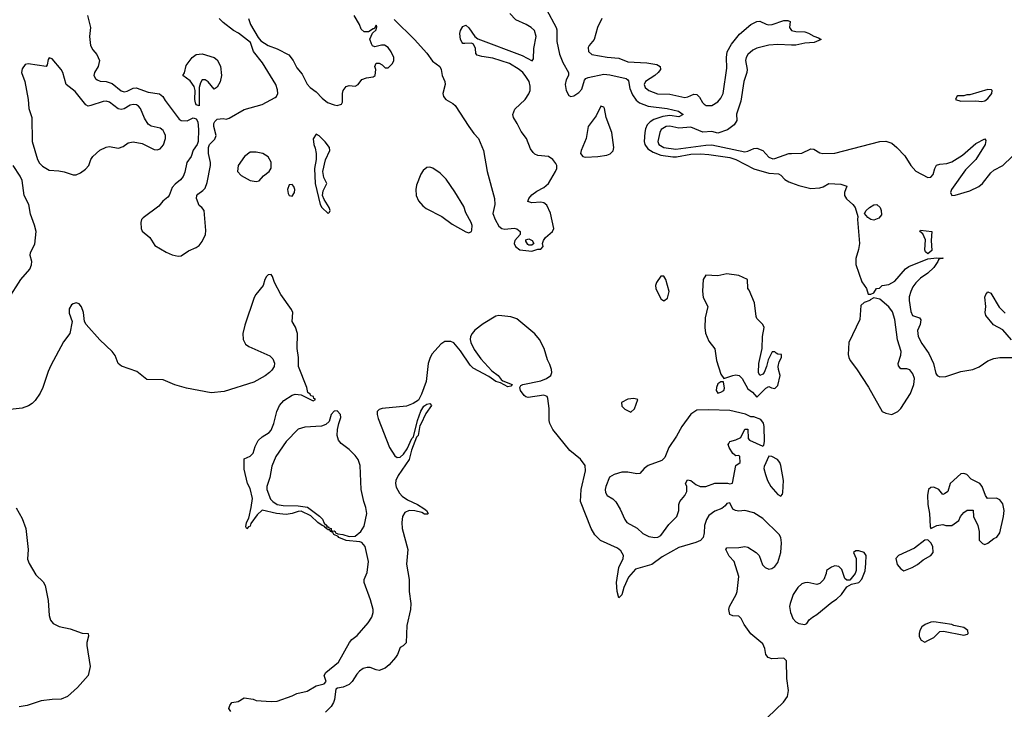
# Model space of a CAD drawing. Header units: inches. Extents: x 2473073 to 2657680, y 705365 to 849016.
# Tile 101 of 151: x 2544854 to 2551419, y 790185 to 794782. Entities that reach past the tile are written whole.
import ezdxf

# ---------------------------------------------------------------- set-up
doc = ezdxf.new("R2010")
doc.units = ezdxf.units.IN
doc.header["$MEASUREMENT"] = 0
doc.layers.add('C5749', color=7, linetype='Continuous')
doc.layers.add('C5759', color=7, linetype='Continuous')

msp = doc.modelspace()

# ---------------------------------------------------------------- linework, layer by layer
at = {"layer": 'C5749', "color": 5}
for points, elevation in [([(2545306.7, 794810), (2545325.3, 794730), (2545319.5, 794670), (2545325.3, 794610), (2545340.8, 794580.8), (2545367.7, 794550), (2545387.3, 794510), (2545376.4, 794470), (2545353.4, 794430), (2545348.9, 794410), (2545358.7, 794390), (2545370, 794380.3), (2545390, 794372.7), (2545430, 794368.9), (2545470, 794356.5), (2545530, 794308.4), (2545550, 794301.3), (2545570, 794305.3), (2545610, 794325.7), (2545630, 794327.4), (2545710, 794299.5), (2545786.9, 794286.9), (2545808.9, 794268.9), (2545823.4, 794243.4), (2545918.5, 794118.5), (2545930.3, 794110.3), (2545970, 794107.6), (2546010, 794127), (2546030, 794122), (2546041.7, 794101.7), (2546046.5, 794050), (2546043.1, 793970), (2546037, 793950), (2546010, 793913.2), (2545996.5, 793870), (2545968.7, 793830), (2545954.7, 793765.3), (2545943.6, 793736.4), (2545926.6, 793713.4), (2545890, 793686), (2545870, 793663.6), (2545850.2, 793610), (2545841.3, 793598.7), (2545808.4, 793571.6), (2545781.2, 793538.8), (2545677.7, 793462.3), (2545667, 793450), (2545661.1, 793430), (2545663.1, 793390), (2545671.8, 793371.8), (2545721.6, 793330), (2545756.2, 793276.2), (2545830, 793232.4), (2545870, 793214.9), (2545910, 793204.9), (2545930, 793207.2), (2545979.1, 793240.9), (2546030, 793263), (2546050, 793277.3), (2546070, 793302.8), (2546092, 793350), (2546096, 793376), (2546084, 793510), (2546068.7, 793530), (2546050, 793544), (2546032, 793590), (2546035.1, 793610), (2546041.7, 793618.3), (2546076.3, 793643.7), (2546090, 793659.3), (2546103.2, 793696.8), (2546127.4, 793810), (2546127.4, 793830), (2546113.6, 793890), (2546113.5, 793930), (2546120.5, 793950), (2546155.3, 793984.7), (2546163.7, 794010), (2546149.7, 794070.3), (2546149.7, 794090.3), (2546155.8, 794104.2), (2546170, 794119.1), (2546210, 794122.4), (2546230, 794119.5), (2546250, 794126), (2546350, 794182.5), (2546470, 794216.2), (2546557.5, 794262.5), (2546566.6, 794270), (2546574.5, 794290), (2546574, 794314), (2546562, 794350), (2546473.5, 794493.5), (2546413.6, 794570), (2546392.7, 794630), (2546312.4, 794692.4), (2546279.5, 794710), (2546210, 794762.7), (2546184.5, 794790)], 20), ([(2546378.8, 794790), (2546393.4, 794750), (2546443.8, 794663.8), (2546462, 794642), (2546510, 794610.6), (2546570, 794587.3), (2546648.3, 794548.3), (2546677.3, 794510), (2546702, 794462), (2546738.5, 794418.5), (2546771.6, 794351.6), (2546790, 794330.5), (2546830, 794300.4), (2546870, 794259.3), (2546907.3, 794230), (2546950, 794213.4), (2546970.9, 794209.1), (2547000.1, 794219.9), (2547006.9, 794233.1), (2547006, 794290), (2547010.6, 794309.4), (2547030, 794337.7), (2547050, 794344.2), (2547090, 794339.6), (2547110.6, 794349.4), (2547136.4, 794383.6), (2547165.8, 794394.2), (2547210, 794400.7), (2547224, 794410), (2547228.9, 794448.9), (2547222, 794470), (2547230, 794492), (2547250, 794492), (2547270, 794482), (2547290, 794462), (2547310, 794462), (2547339.3, 794490), (2547349.2, 794510), (2547349.2, 794530), (2547330, 794568.7), (2547310, 794596), (2547287.5, 794612.5), (2547267.3, 794612.7), (2547222, 794602), (2547207.3, 794607.3), (2547200.4, 794620.4), (2547188.7, 794651.3), (2547207.3, 794692.7), (2547230, 794714), (2547234.6, 794734.6), (2547230, 794746), (2547218, 794722), (2547210, 794722), (2547179.6, 794700.4), (2547150, 794702), (2547130, 794718), (2547119, 794750), (2547084, 794810)], 20), ([(2547350, 794782.7), (2547485.8, 794650), (2547570, 794559.8), (2547605.9, 794505.9), (2547655.2, 794470), (2547664.3, 794450), (2547671, 794410), (2547688.4, 794370), (2547690.2, 794350), (2547676.5, 794290), (2547680.7, 794270), (2547696, 794250), (2547743, 794223), (2547756.9, 794210), (2547849, 794069), (2547882.6, 794022.6), (2547914, 793990), (2547947.2, 793910), (2547970.2, 793770), (2548019.5, 793590), (2548022, 793550), (2548008.9, 793490), (2548024, 793450), (2548050, 793406.7), (2548070, 793390.4), (2548090, 793386), (2548152.1, 793392.1), (2548168.1, 793388.1), (2548191, 793370), (2548192, 793350), (2548156.3, 793310), (2548150.6, 793290), (2548160.5, 793270), (2548190, 793248.7), (2548270, 793238), (2548310, 793252), (2548330, 793251.3), (2548344, 793270), (2548340.9, 793290), (2548347, 793310), (2548361.1, 793330), (2548406.2, 793370), (2548416.2, 793390), (2548393.3, 793493.3), (2548370, 793546.6), (2548350, 793561.7), (2548330, 793565.7), (2548270, 793562), (2548242, 793570), (2548249, 793590), (2548270, 793614.8), (2548301.6, 793638.4), (2548350, 793663.1), (2548379.7, 793690), (2548427.3, 793770), (2548435.1, 793790), (2548435.6, 793810), (2548430, 793824), (2548409.3, 793850), (2548381.2, 793870), (2548310, 793876.9), (2548290, 793885.6), (2548277.3, 793897.3), (2548261.1, 793921.1), (2548233.3, 793990), (2548197.4, 794037.4), (2548172.1, 794090), (2548146.9, 794130), (2548142.7, 794150), (2548154.9, 794185.1), (2548224, 794250), (2548250, 794288.2), (2548258.3, 794310), (2548258.8, 794338.8), (2548251.3, 794370), (2548225.1, 794410), (2548209.4, 794430), (2548183.7, 794450), (2548119.3, 794490), (2548010, 794525.6), (2547935.6, 794535.6), (2547905.6, 794545.6), (2547896, 794556), (2547892.9, 794590), (2547879.5, 794619.5), (2547866.6, 794626.6), (2547822.6, 794622.6), (2547810, 794624), (2547804.4, 794630), (2547794.5, 794650), (2547791, 794670), (2547789, 794690), (2547793.7, 794710), (2547810, 794737.6), (2547830, 794746), (2547850, 794727.7), (2547889.2, 794669.2), (2547910, 794654.6), (2548203.7, 794543.7), (2548272, 794508), (2548279.6, 794520.4), (2548281.5, 794590), (2548298.2, 794670), (2548287.8, 794710), (2548265.1, 794730), (2548231.5, 794750), (2548161.5, 794781.5), (2548122.3, 794822.3)], 20), ([(2548366.8, 794850), (2548431.5, 794730), (2548435.3, 794715.3), (2548436.4, 794636.4), (2548453, 794553), (2548475.8, 794495.8), (2548514.4, 794430), (2548513.2, 794410), (2548499, 794381), (2548491.8, 794350), (2548497.9, 794310), (2548515.8, 794275.8), (2548530, 794269.1), (2548550, 794273.6), (2548583.3, 794296.7), (2548601.5, 794318.5), (2548620.9, 794379.1), (2548629.9, 794390.1), (2548644.3, 794395.7), (2548750, 794418.2), (2548790, 794414.6), (2548897.3, 794390), (2548910, 794381.6), (2548913.5, 794373.5), (2548923.4, 794323.4), (2548940.4, 794280.4), (2548965.4, 794245.4), (2548987.3, 794227.3), (2549045.3, 794205.3), (2549171, 794190), (2549248, 794172), (2549279.1, 794150), (2549250, 794134.3), (2549190, 794142.8), (2549143.4, 794136.6), (2549082.9, 794117.1), (2549058.1, 794101.9), (2549038.7, 794081.3), (2549026.1, 794053.9), (2549022.1, 794030), (2549019.1, 793970), (2549022.8, 793950), (2549042.1, 793922.1), (2549078.1, 793898.1), (2549130, 793879.5), (2549210, 793867.4), (2549233.2, 793866.8), (2549330, 793885.1), (2549392.8, 793887.2), (2549450, 793884.2), (2549590, 793862.7), (2549629.2, 793850), (2549750, 793788.4), (2549850, 793758.4), (2549913.6, 793753.6), (2549930, 793744.7), (2549957, 793717), (2549982.1, 793702.1), (2550000, 793695.6)], 20), ([(2548736.3, 794790), (2548708, 794730), (2548685.5, 794650), (2548650.6, 794610), (2548644.2, 794595.8), (2548646.7, 794570), (2548670, 794548.9), (2548771.9, 794531.9), (2548850, 794526.6), (2548910, 794500.7), (2549034.8, 794494.8), (2549103, 794483), (2549124.2, 794470), (2549126.5, 794450), (2549112.3, 794430), (2549088.3, 794410), (2549026.2, 794370), (2549017.5, 794350), (2549025.6, 794330), (2549050, 794310.2), (2549107.8, 794287.8), (2549190, 794286.4), (2549290, 794263.9), (2549310, 794267.1), (2549350, 794285.5), (2549370, 794284.3), (2549386.5, 794266.5), (2549406, 794230), (2549418.4, 794218.4), (2549430.6, 794210), (2549470, 794209.7), (2549510, 794234.3), (2549530, 794258.3), (2549545.2, 794290), (2549570, 794458.8), (2549566.9, 794530), (2549572.6, 794567.4), (2549600.8, 794619.2), (2549654.8, 794685.2), (2549730, 794749.1), (2549770, 794768.9), (2549790, 794772.4), (2549831.1, 794751.1), (2549850, 794747), (2549872.3, 794750), (2549950, 794775.6), (2549976.2, 794776.2), (2549990.5, 794770), (2549987.4, 794730), (2550000, 794710.5)], 40), ([(2550000, 794613.1), (2549910, 794616.4), (2549850, 794613.2), (2549770, 794591.3), (2549742.1, 794577.9), (2549710.1, 794550), (2549698.4, 794530), (2549694.3, 794510), (2549705.2, 794450), (2549702.7, 794430), (2549682.3, 794370), (2549662.1, 794237.9), (2549633.2, 794153.2), (2549636, 794110), (2549619, 794081), (2549572.9, 794047.1), (2549510, 794026.3), (2549470, 794037.5), (2549410, 794032.2), (2549330, 794064.7), (2549250, 794059.5), (2549190, 794071.7), (2549164.2, 794070), (2549131.8, 794050), (2549121.9, 794030), (2549108.7, 793970), (2549115.5, 793950), (2549150, 793929.8), (2549230, 793919.1), (2549430, 793946.2), (2549470, 793947.1), (2549690, 793901.3), (2549710, 793904.7), (2549750, 793924), (2549770, 793924.9), (2549810, 793910.2), (2549850, 793865.6), (2549875.4, 793855.4), (2549890, 793855.8), (2549982.7, 793890), (2550000, 793890.6)], 40), ([(2544778.5, 792921.5), (2544862.5, 793050), (2544921.4, 793118.6), (2544933.2, 793146.8), (2544934.6, 793170), (2544924.6, 793210), (2544926.2, 793230), (2544954.3, 793285.7), (2544962.9, 793370), (2544953, 793413), (2544925.9, 793485.9), (2544914, 793550), (2544883.5, 793610), (2544870.5, 793710.5), (2544858.2, 793738.2), (2544809.8, 793810)], 20), ([(2546261.2, 790170), (2546249.3, 790190), (2546255.3, 790210), (2546268.9, 790231.1), (2546310, 790236), (2546350, 790262), (2546410, 790252), (2546430, 790244), (2546530, 790236.5), (2546570, 790238.7), (2546670, 790274.6), (2546701.2, 790290), (2546770, 790305.3), (2546830, 790341.6), (2546884.7, 790355.3), (2546898, 790370), (2546884.5, 790410), (2546894.5, 790430), (2546981, 790499), (2547052.4, 790630), (2547069.7, 790650), (2547104, 790676), (2547178.7, 790761.3), (2547201.6, 790798.4), (2547211.9, 790830), (2547210.9, 790850), (2547193.9, 790913.9), (2547151.5, 791030), (2547151.6, 791050), (2547170, 791098), (2547180.8, 791170), (2547156.9, 791270), (2547136.6, 791296.6), (2547121.7, 791301.7), (2547030, 791309.5), (2546982, 791330), (2546978, 791338), (2546949.5, 791349.5), (2546943.1, 791363.1), (2546928, 791370), (2546922, 791382), (2546910, 791382), (2546898, 791390), (2546898, 791398), (2546890, 791398), (2546885.2, 791405.2), (2546870, 791409.3), (2546841.2, 791430), (2546794.5, 791474.5), (2546730, 791505.2), (2546710, 791504), (2546672, 791490), (2546630, 791483.7), (2546566, 791490), (2546470, 791513.2), (2546438.3, 791481.7), (2546395.9, 791424.1), (2546390, 791406), (2546378.8, 791401.2), (2546369, 791389), (2546361.2, 791401.2), (2546367, 791430), (2546380.9, 791459.1), (2546397.6, 791530), (2546406, 791590), (2546390, 791658), (2546374, 791690), (2546350, 791786), (2546350, 791854), (2546390, 791872), (2546410, 791892), (2546423.3, 791936.7), (2546444, 791976), (2546470, 792000.5), (2546517.2, 792030), (2546530, 792046), (2546549.2, 792090), (2546569.4, 792170), (2546586, 792210), (2546616.5, 792243.5), (2546670, 792278), (2546690, 792284.7), (2546730, 792282), (2546810, 792242), (2546826, 792250), (2546816.4, 792256.4), (2546814, 792270), (2546795.3, 792275.3), (2546790, 792286), (2546776.4, 792296.4), (2546768.7, 792330), (2546713.3, 792470), (2546714, 792530), (2546704.5, 792590), (2546706.5, 792690), (2546692.7, 792732.7), (2546672, 792770), (2546676.2, 792830), (2546667.2, 792850), (2546595.9, 792950), (2546552.9, 793030), (2546540.5, 793070), (2546530, 793083.6), (2546510, 793080.5), (2546500.3, 793070), (2546489.1, 793050), (2546478.5, 793010), (2546428.9, 792951.1), (2546417.4, 792930), (2546355.2, 792744.8), (2546342.3, 792690), (2546343.2, 792650), (2546359.4, 792619.4), (2546382.7, 792602.7), (2546521, 792541), (2546541.8, 792521.8), (2546553.4, 792493.4), (2546550.2, 792469.8), (2546535.3, 792444.7), (2546520.2, 792430), (2546491.8, 792408.2), (2546414.8, 792365.2), (2546217, 792303), (2546130, 792294.9), (2545965.3, 792325.3), (2545888.4, 792348.4), (2545810, 792380.2), (2545702.6, 792382.6), (2545636, 792436), (2545533.2, 792473.2), (2545511.2, 792490), (2545490, 792542.9), (2545470, 792569.7), (2545387.9, 792647.9), (2545297.4, 792750), (2545286.3, 792770), (2545279.8, 792830), (2545267.1, 792867.1), (2545250, 792887), (2545230, 792893.6), (2545210, 792888.9), (2545198.9, 792881.1), (2545184.8, 792855.2), (2545184.8, 792824.8), (2545204.9, 792770), (2545187.7, 792690), (2545145.5, 792634.5), (2545062.8, 792477.2), (2545043.6, 792436.4), (2545007.8, 792330), (2544990, 792292.6), (2544957.3, 792242.7), (2544937.4, 792222.6), (2544912.8, 792207.2), (2544870, 792192.3), (2544790, 792184.6)], 20), ([(2549839.5, 790130), (2549946.4, 790233.6), (2549974.6, 790270), (2549980.4, 790310), (2549970.4, 790390), (2549967.3, 790507.3), (2549950, 790525.1), (2549870, 790521.6), (2549844, 790530), (2549829.2, 790550), (2549822, 790590), (2549810, 790621.2), (2549728.3, 790688.3), (2549684.5, 790750), (2549665.2, 790790), (2549650, 790805.2), (2549609.2, 790809.2), (2549590, 790818), (2549582.7, 790850), (2549586, 790870), (2549631.8, 790950), (2549638.4, 790970), (2549649.5, 791070), (2549619, 791170), (2549584.8, 791204.8), (2549562, 791250), (2549570, 791262), (2549650, 791262.8), (2549690, 791271), (2549710, 791266), (2549764.7, 791230), (2549784.7, 791210), (2549808.1, 791148.1), (2549824.7, 791130), (2549850, 791118.8), (2549870, 791122.8), (2549890, 791136), (2549910, 791164.7), (2549929.3, 791229.3), (2549934.2, 791294.2), (2549929.3, 791330), (2549919.3, 791350), (2549810, 791456.2), (2549750, 791495.1), (2549690, 791509.3), (2549650, 791506), (2549628, 791510), (2549610, 791519), (2549590, 791562), (2549570, 791557.2), (2549558.9, 791541.1), (2549536.7, 791523.3), (2549490, 791506), (2549450, 791478), (2549432.7, 791450), (2549420.5, 791410), (2549418, 791362), (2549410.8, 791330), (2549394.8, 791310), (2549363.6, 791296.4), (2549250, 791263.9), (2549138.7, 791201.3), (2549070, 791149.8), (2548961.2, 791118.8), (2548913.2, 791066.8), (2548882, 790998), (2548870, 790948), (2548850, 790929.2), (2548837, 790970), (2548834, 791030), (2548850, 791130.8), (2548878.2, 791190), (2548880.8, 791210), (2548862.3, 791242.3), (2548839.3, 791259.3), (2548727.8, 791310), (2548690, 791348.9), (2548664.5, 791390), (2548594.4, 791570), (2548597.8, 791650), (2548625.8, 791774.2), (2548623.6, 791810), (2548592.9, 791852.9), (2548523, 791910), (2548409, 792050), (2548390, 792089.6), (2548385.6, 792110), (2548383.6, 792190), (2548376.1, 792256.1), (2548370.7, 792270.7), (2548350, 792278), (2548244.6, 792264.6), (2548228.4, 792268.4), (2548216.9, 792276.9), (2548193, 792310), (2548188.7, 792330), (2548196.6, 792343.4), (2548208.7, 792350), (2548330, 792373.8), (2548367.3, 792390), (2548395.6, 792410), (2548402.4, 792430), (2548401.2, 792450), (2548390, 792484.5), (2548373.8, 792513.8), (2548350.8, 792590), (2548319.8, 792650), (2548290, 792687.3), (2548170, 792788.8), (2548130, 792801.1), (2548050, 792809.8), (2548030, 792805.6), (2547945.2, 792754.8), (2547888.5, 792711.5), (2547870.2, 792690), (2547860.2, 792670), (2547857.5, 792650), (2547861.2, 792630), (2547884.5, 792584.5), (2547930, 792520.3), (2548002.4, 792442.4), (2548044.9, 792410), (2548063.8, 792383.8), (2548074.9, 792374.9), (2548138, 792350), (2548130, 792338), (2548110, 792334), (2548061.2, 792361.2), (2548030, 792369.7), (2547983.3, 792403.3), (2547878.4, 792458.4), (2547858.1, 792478.1), (2547793.6, 792573.6), (2547750, 792627), (2547730, 792637.8), (2547690, 792636.1), (2547661.5, 792618.5), (2547604.4, 792555.6), (2547590.6, 792530), (2547578.7, 792490), (2547563.7, 792370), (2547533.9, 792286.1), (2547514, 792246), (2547476.9, 792223.1), (2547433.7, 792206.3), (2547270.8, 792189.2), (2547250, 792183.5), (2547238, 792170), (2547236.8, 792150), (2547244.5, 792124.5), (2547320.6, 791930), (2547355.1, 791875.1), (2547370, 791863.2), (2547390, 791865.2), (2547413.7, 791886.3), (2547438.7, 791921.3), (2547470, 791990.7), (2547478.9, 792001.1), (2547506, 792110), (2547530, 792173.4), (2547550, 792204.9), (2547570, 792219.3), (2547590, 792222.8), (2547599.1, 792210), (2547562.2, 792157.8), (2547530, 792086), (2547522.3, 792077.7), (2547510.3, 792010), (2547501.1, 791998.9), (2547467, 791913), (2547451.9, 791850), (2547376.8, 791743.2), (2547361.8, 791710), (2547360.2, 791690), (2547365.3, 791665.3), (2547386.7, 791626.7), (2547405.5, 791605.5), (2547440.6, 791580.6), (2547507.3, 791550), (2547550, 791524), (2547566.8, 791510), (2547578, 791490), (2547574.8, 791485.2), (2547553.4, 791486.6), (2547536.2, 791496.2), (2547490, 791508.2), (2547450, 791511.3), (2547422.4, 791497.6), (2547407.7, 791470), (2547403.2, 791430), (2547404.9, 791390), (2547442.2, 791250), (2547433, 791153), (2547450.2, 791050.2), (2547451.2, 790970), (2547462, 790890), (2547459.3, 790850), (2547436.5, 790743.5), (2547430, 790628.7), (2547410, 790608.7), (2547390, 790598), (2547373.4, 790550), (2547360.5, 790530), (2547318, 790482), (2547290, 790458.4), (2547250, 790444.4), (2547230, 790447.3), (2547190, 790463.9), (2547170, 790464.5), (2547143.5, 790456.5), (2547120, 790440), (2547101.3, 790418.7), (2547070.2, 790369.8), (2547050.2, 790349.8), (2547010, 790333.6), (2546973.4, 790326.6), (2546961.4, 790318.6), (2546952.7, 790250), (2546946, 790230), (2546930, 790204.5), (2546893.5, 790166.5)], 20), ([(2544830, 791528.1), (2544870, 791458), (2544896, 791390), (2544911.6, 791250), (2544906.7, 791186.7), (2544917.6, 791157.6), (2544961.9, 791081.9), (2545010, 791035.5), (2545024.7, 791010), (2545043.5, 790910), (2545051.5, 790810), (2545058.8, 790778.8), (2545076.9, 790756.9), (2545116.3, 790736.3), (2545190, 790720.5), (2545270, 790692.7), (2545310.5, 790690), (2545312.8, 790672.8), (2545302.2, 790630), (2545301.8, 790610), (2545325, 790470), (2545310.1, 790410), (2545238.5, 790330), (2545173.8, 790270), (2545130, 790251.6), (2545070, 790250.7), (2544997.6, 790242.4), (2544903.8, 790210), (2544850, 790200.9)], 20), ([(2550000, 790916.2), (2549990.6, 790890.6), (2549988.2, 790870), (2549993, 790830), (2550000, 790813.9)], 20)]:
    msp.add_lwpolyline(points, dxfattribs=dict(at, elevation=elevation))
at = {"layer": 'C5749', "color": 5, "elevation": 20}
for points in [[(2546150, 794319), (2546110, 794367), (2546090, 794382), (2546070, 794381.2), (2546059.2, 794360.8), (2546051.7, 794330), (2546050, 794208.7), (2546030, 794215.3), (2546027.1, 794227.1), (2546022.6, 794250), (2546025.1, 794310), (2546017.7, 794337.7), (2545990, 794374.5), (2545942, 794410), (2545952.1, 794427.9), (2545964.2, 794475.8), (2546003.6, 794530), (2546030, 794550.3), (2546070, 794555.3), (2546150, 794530.4), (2546170, 794515.5), (2546192.2, 794472.2), (2546200.8, 794410), (2546190, 794367), (2546170, 794333.2)], [(2545050, 794528), (2545043.5, 794516.5), (2545038, 794482), (2545030, 794469.2), (2544910, 794487.3), (2544890, 794483.7), (2544870, 794454), (2544867, 794430), (2544889, 794369), (2544910.4, 794250), (2544914.9, 794190), (2544934.4, 794130), (2544936.5, 793970), (2544973.2, 793850), (2544986.6, 793826.6), (2545005.7, 793805.7), (2545050, 793778.3), (2545115.3, 793775.3), (2545150, 793768.9), (2545210, 793747.6), (2545230, 793748.9), (2545259.4, 793760.6), (2545293.8, 793786.2), (2545314.3, 793810), (2545329, 793851), (2545342.4, 793870), (2545388.1, 793911.9), (2545430, 793931.5), (2545450, 793936.1), (2545513.4, 793926.6), (2545543.1, 793936.9), (2545578, 793962), (2545610, 793967.2), (2545670, 793956.5), (2545750, 793916.4), (2545770, 793913.7), (2545790, 793920.3), (2545812.5, 793947.5), (2545826, 793990), (2545825.6, 794010), (2545818.4, 794030), (2545810, 794042.7), (2545790, 794058), (2545730, 794072.3), (2545710, 794086), (2545685.6, 794125.6), (2545659.5, 794190), (2545646.3, 794206.3), (2545633.4, 794213.4), (2545610, 794215.8), (2545590, 794211.2), (2545551.4, 794188.6), (2545530, 794184), (2545510, 794188.3), (2545452.9, 794232.9), (2545430, 794238.2), (2545410, 794235.8), (2545329.4, 794209.4), (2545310, 794206.6), (2545295.1, 794215.1), (2545223, 794303), (2545162.9, 794350), (2545141.6, 794430), (2545131.6, 794450), (2545070, 794521.2)], [(2548730, 794204.5), (2548698.5, 794141.5), (2548645, 794070), (2548631.1, 793990), (2548597.7, 793910), (2548594.4, 793890), (2548608.8, 793870), (2548626.3, 793866.3), (2548710, 793869.4), (2548770, 793879.8), (2548791.5, 793888.5), (2548811.5, 793908.5), (2548815.8, 793930), (2548802.3, 794030), (2548765.6, 794130), (2548753.5, 794190), (2548750, 794199.3)], [(2546830, 794018), (2546811.1, 793988.9), (2546814.8, 793950), (2546824.9, 793924.9), (2546830.8, 793890), (2546830.6, 793850), (2546820.3, 793790), (2546823.6, 793690), (2546858.7, 793550), (2546869.3, 793529.3), (2546910, 793490.8), (2546920.2, 793499.8), (2546923.7, 793510), (2546917.4, 793530), (2546883.3, 793583.3), (2546872.8, 793610), (2546878, 793642), (2546902, 793690), (2546881.3, 793730), (2546875.8, 793770), (2546892.4, 793847.6), (2546922.7, 793910), (2546919.3, 793930), (2546890, 793968), (2546850, 794008)], [(2546430, 793899.5), (2546390, 793899.5), (2546353.4, 793870), (2546310.5, 793810), (2546307.4, 793770), (2546330, 793744.2), (2546390, 793710.4), (2546430, 793703.1), (2546450, 793708.7), (2546479.1, 793740.9), (2546517, 793770), (2546530, 793792), (2546531.3, 793831.3), (2546510, 793868.7), (2546475.3, 793890)], [(2547590, 793799.7), (2547570, 793796.9), (2547544.2, 793775.8), (2547527.9, 793752.1), (2547500.3, 793679.7), (2547495.9, 793650), (2547498.3, 793610), (2547514, 793574), (2547541.7, 793541.7), (2547564, 793524), (2547667.9, 793470), (2547738.4, 793418.4), (2547830, 793367), (2547850, 793361.1), (2547866.3, 793370), (2547870, 793378.8), (2547870.5, 793410), (2547865.6, 793430), (2547830, 793494.3), (2547816.6, 793536.6), (2547755.2, 793635.2), (2547698.4, 793718.4), (2547658.2, 793758.2), (2547610, 793791.3)], [(2546670, 793683.7), (2546650, 793681.2), (2546640.3, 793650), (2546643.9, 793623.9), (2546650, 793611), (2546670, 793605.5), (2546687, 793630), (2546689.5, 793650), (2546682, 793670)], [(2548250, 793278), (2548243.1, 793283.1), (2548230, 793306), (2548230, 793314), (2548250, 793322), (2548271.3, 793310), (2548282, 793290), (2548270, 793278)], [(2549150, 793072.8), (2549130, 793072.6), (2549099.7, 793030), (2549094.7, 793010), (2549096.5, 792990), (2549130, 792922), (2549150, 792907.3), (2549173.5, 792926.5), (2549184.4, 792970), (2549163.5, 793050)], [(2549570, 793089), (2549510, 793075.3), (2549430, 793078), (2549411.3, 793050), (2549406.6, 792973.4), (2549410.6, 792930), (2549442, 792870), (2549425.9, 792794.1), (2549423.5, 792730), (2549427, 792693), (2549450, 792638), (2549489, 792589), (2549499.6, 792510), (2549530, 792418), (2549550, 792391.3), (2549610, 792410.7), (2549630, 792414), (2549650.6, 792410.6), (2549671.3, 792390), (2549710, 792322), (2549739.9, 792299.9), (2549770, 792266.8), (2549830, 792326.8), (2549850, 792336), (2549867.5, 792327.5), (2549890, 792324), (2549910, 792344), (2549925.7, 792410), (2549912.8, 792450), (2549911.1, 792470), (2549918.3, 792501.7), (2549933.3, 792530), (2549934, 792550), (2549910, 792552.3), (2549898, 792558), (2549890, 792568.7), (2549872, 792568), (2549844.5, 792515.5), (2549834, 792470), (2549818.8, 792430), (2549810, 792419), (2549789.2, 792409.2), (2549781.2, 792430), (2549782.7, 792490), (2549804.5, 792590), (2549808, 792670), (2549818, 792730), (2549809.6, 792750), (2549769.4, 792790), (2549763.9, 792803.9), (2549754.6, 792894.6), (2549719, 792979), (2549708.7, 792990), (2549706, 793050), (2549650, 793077.2)], [(2549530, 792368.7), (2549510, 792354), (2549501, 792330), (2549498, 792310), (2549510, 792292), (2549530, 792298.8), (2549548.7, 792310), (2549554.8, 792325.2), (2549548, 792368)], [(2548950, 792257), (2548910, 792251.6), (2548867.3, 792230), (2548870, 792206), (2548890, 792186.8), (2548930, 792166.8), (2548952.9, 792187.1), (2548975.3, 792250)], [(2549450, 792181.6), (2549370, 792178), (2549328.2, 792151.8), (2549268.9, 792071.1), (2549233.9, 792006.1), (2549182.7, 791930), (2549155.6, 791864.4), (2549135.8, 791844.2), (2549045.5, 791810), (2549018.4, 791790), (2548990, 791756), (2548970, 791754), (2548910, 791765.1), (2548870, 791765.7), (2548818.8, 791750), (2548787.7, 791732.3), (2548761.7, 791670), (2548757.6, 791650), (2548761.3, 791630), (2548770.8, 791610), (2548810, 791588), (2548829, 791569), (2548859.1, 791519.1), (2548888.8, 791450), (2548902.4, 791430), (2548972.3, 791392.3), (2549010, 791357.1), (2549050, 791336.4), (2549090, 791330.5), (2549110, 791333.4), (2549130, 791342.8), (2549183.3, 791416.7), (2549236, 791470), (2549249.2, 791510), (2549248.7, 791550), (2549255.3, 791570), (2549290, 791611.3), (2549303.2, 791636.8), (2549302.7, 791670), (2549293.2, 791690), (2549306.3, 791713.7), (2549330, 791710.6), (2549362.8, 791682.8), (2549390.5, 791670.5), (2549430, 791670.5), (2549490, 791692.7), (2549573.4, 791693.4), (2549590, 791687.3), (2549608, 791692), (2549629.2, 791810), (2549658, 791830), (2549655.3, 791870), (2549650, 791878), (2549630, 791874), (2549609.6, 791889.6), (2549584, 791930), (2549579, 791950), (2549582, 791958), (2549589.4, 791970.6), (2549630, 791981), (2549662, 791998), (2549690, 792052), (2549710, 792052), (2549710.7, 791990.7), (2549719.6, 791979.6), (2549810, 791938.8), (2549815.1, 791944.9), (2549819.8, 791970), (2549817.7, 792070), (2549813.3, 792093.3), (2549796.3, 792116.3), (2549750, 792135.1), (2549730, 792135.3), (2549693.5, 792153.5), (2549590, 792177.2)], [(2546970, 792174), (2546950, 792173.1), (2546930.3, 792150), (2546916.7, 792103.3), (2546896.1, 792083.9), (2546867.3, 792072.7), (2546754.9, 792065.1), (2546712, 792052), (2546630.7, 791970), (2546562.8, 791870), (2546535.3, 791804.7), (2546521, 791730), (2546501, 791670), (2546501, 791650), (2546526.4, 791586.4), (2546542, 791570), (2546570, 791551.3), (2546610, 791542.8), (2546710, 791540.7), (2546772.2, 791532.2), (2546852.5, 791472.5), (2546872.4, 791452.4), (2546885.4, 791425.4), (2546902, 791410), (2546902, 791402), (2546910, 791402), (2546915.3, 791395.3), (2546931, 791390), (2546932.7, 791372.7), (2546950, 791374.8), (2546958, 791370), (2546961, 791361), (2546975.3, 791355.3), (2547009.3, 791350.7), (2547050, 791337.3), (2547090, 791339.1), (2547129.6, 791370), (2547150, 791404.9), (2547167.9, 791490), (2547163.1, 791530), (2547148.7, 791570), (2547130.8, 791650), (2547124.1, 791810), (2547110, 791849.6), (2547090, 791876.3), (2547050, 791916.3), (2546996.9, 791956.9), (2546980.1, 791980.1), (2546971.3, 792010), (2546972.8, 792050), (2546981.3, 792090), (2546996.5, 792130), (2546993.6, 792150)], [(2549850, 791872.7), (2549817.5, 791802.5), (2549815.5, 791790), (2549826.4, 791750), (2549840.5, 791710), (2549861.6, 791670), (2549910, 791616.3), (2549930, 791606.8), (2549941.2, 791618.8), (2549943.7, 791630), (2549946.3, 791710), (2549928.4, 791810), (2549921.7, 791830), (2549907.3, 791850), (2549870, 791871.3)]]:
    msp.add_lwpolyline(points, close=True, dxfattribs=at)
at = {"layer": 'C5759', "color": 5}
for points, elevation in [([(2550000, 794710.5), (2550000.3, 794710), (2550030, 794702.2), (2550090, 794700.6), (2550113.1, 794693.1), (2550150, 794671.4), (2550181.4, 794661.4), (2550198, 794650), (2550151, 794630), (2550090, 794624.5), (2550030, 794612.1), (2550000, 794613.1)], 40), ([(2550000, 793890.6), (2550070, 793893.2), (2550130, 793921), (2550150, 793919.3), (2550190, 793894.2), (2550209.6, 793889.6), (2550290, 793892.2), (2550590, 793970.9), (2550630, 793972.7), (2550670, 793958.4), (2550703.6, 793930), (2550755.2, 793875.2), (2550796.8, 793810), (2550830, 793772.2), (2550910, 793730.3), (2550930, 793732.4), (2550946, 793750), (2550955.6, 793790), (2550967.4, 793812.6), (2550990, 793819.3), (2551037.3, 793822.7), (2551070, 793834.2), (2551141.4, 793878.6), (2551230, 793956.1), (2551290, 793986.8), (2551296.5, 793976.5), (2551291.1, 793950), (2551230, 793851.1), (2551159.7, 793780.3), (2551067.3, 793650), (2551060.7, 793630), (2551070.3, 793610.3), (2551091.7, 793611.7), (2551190, 793642.1), (2551250, 793670.1), (2551273.4, 793690), (2551330, 793762.2), (2551350, 793778), (2551410, 793810.9), (2551534.8, 793930)], 40), ([(2550000, 793695.6), (2550050, 793677.3), (2550130, 793657.3), (2550190, 793660.1), (2550212.6, 793667.4), (2550250, 793689.1), (2550330, 793685.2), (2550370, 793672.2), (2550352.9, 793630), (2550355, 793610), (2550367.8, 793587.8), (2550410.3, 793550), (2550426, 793530), (2550443.2, 793470), (2550441.3, 793450), (2550453.5, 793290), (2550447.3, 793250), (2550429, 793190), (2550430.1, 793150), (2550470, 793035.3), (2550500.4, 792990), (2550512.7, 792952.7), (2550530, 792952), (2550550, 792962), (2550568, 792990), (2550588, 792992), (2550606, 793010), (2550650, 793016), (2550690, 793038.8), (2550759.7, 793120.3), (2550783.8, 793136.2), (2550910, 793188), (2550970, 793194.8), (2550988.7, 793191.3), (2551010, 793194), (2551010, 793189.5), (2550990.7, 793189.3), (2550979.6, 793180.4), (2550977.3, 793170), (2550950.4, 793130), (2550910, 793093.3), (2550861.1, 793058.9), (2550830, 793028.4), (2550810, 793000.5), (2550796.3, 792970), (2550786.1, 792933.9), (2550784.6, 792910), (2550795.9, 792835.9), (2550808, 792810), (2550854.1, 792794.1), (2550862, 792782), (2550857.5, 792750), (2550841.6, 792710), (2550845.6, 792670), (2550870, 792622.6), (2550916.2, 792556.2), (2550947.1, 792490), (2550962.6, 792422.6), (2550971.6, 792410), (2550990, 792401.9), (2551030, 792403), (2551130, 792437.3), (2551210, 792450.1), (2551251.6, 792468.4), (2551310, 792508.6), (2551350, 792523), (2551390, 792530.1), (2551470, 792530.6)], 20), ([(2551467.1, 792647.1), (2551410, 792714.2), (2551348.1, 792748.1), (2551296.9, 792810), (2551292.8, 792830), (2551297.3, 792870), (2551290, 792931.3), (2551296.2, 792950), (2551310, 792967.7), (2551330, 792958.4), (2551385.8, 792865.8), (2551425.1, 792825.1)], 20), ([(2550000, 790813.9), (2550010, 790791), (2550030, 790767.3), (2550050, 790757.3), (2550090, 790751.3), (2550102, 790758), (2550118.4, 790781.6), (2550140.5, 790799.5), (2550170, 790817.3), (2550270, 790899.1), (2550301.2, 790918.8), (2550333.2, 790950), (2550370, 791002), (2550400.4, 791019.6), (2550448.7, 791031.3), (2550470, 791052), (2550492.1, 791107.9), (2550496.5, 791156.5), (2550499.3, 791210), (2550484, 791230), (2550450, 791240.7), (2550430, 791240.9), (2550414.8, 791230), (2550431.3, 791190), (2550431.3, 791110), (2550424.7, 791090), (2550390, 791046), (2550370, 791046), (2550356.4, 791056.4), (2550336, 791116), (2550316, 791136), (2550290, 791142), (2550266.4, 791133.6), (2550234, 791110), (2550232, 791090), (2550216, 791050), (2550190, 791022.7), (2550170, 791017.2), (2550110, 791029.4), (2550090, 791027), (2550070, 791022), (2550042, 790998), (2550012.4, 790950), (2550000, 790916.2)], 20)]:
    msp.add_lwpolyline(points, dxfattribs=dict(at, elevation=elevation))
for points, elevation in [([(2551310, 794317.2), (2551190, 794282), (2551170, 794282), (2551150, 794275.3), (2551110, 794275.3), (2551102, 794270), (2551094, 794250), (2551130, 794238), (2551230, 794241), (2551270, 794236), (2551290, 794240.7), (2551310, 794256), (2551337.2, 794290), (2551338, 794310), (2551334, 794314)], 60), ([(2550550, 793446.6), (2550530, 793449.7), (2550510, 793463), (2550487.6, 793490), (2550497.6, 793510), (2550521.3, 793530), (2550550, 793548.8), (2550570, 793550.2), (2550591.7, 793530), (2550598, 793510), (2550599.8, 793480.2), (2550582, 793458)], 20), ([(2550910, 793220.9), (2550893.8, 793233.8), (2550890, 793248), (2550894.2, 793314.2), (2550875.2, 793355.2), (2550856, 793370), (2550860.1, 793379.9), (2550937.3, 793370), (2550931, 793310), (2550935.6, 793244.4)], 20), ([(2550550, 792928), (2550524.7, 792915.3), (2550522, 792910), (2550484, 792896), (2550463.7, 792876.3), (2550455.7, 792784.3), (2550382.7, 792630), (2550378.6, 792550), (2550381.7, 792530), (2550391.1, 792510), (2550434.3, 792454.3), (2550512.9, 792332.9), (2550604.9, 792170), (2550630, 792158.6), (2550670, 792151.3), (2550710, 792169.3), (2550730.3, 792189.7), (2550793.4, 792290), (2550817, 792350), (2550819.8, 792390), (2550810, 792421.6), (2550790, 792446.9), (2550770, 792454.5), (2550730, 792455.1), (2550713.8, 792473.8), (2550711.6, 792490), (2550730, 792544.7), (2550732, 792570), (2550707.2, 792647.2), (2550690, 792784), (2550674.6, 792834.6), (2550650, 792867), (2550590, 792918)], 20), ([(2551150, 791757), (2551130, 791753.6), (2551059.1, 791690), (2551042, 791638), (2551019.6, 791620.4), (2551010, 791618), (2550982, 791650), (2550950, 791665.2), (2550930, 791663.7), (2550914, 791650), (2550906.9, 791613.1), (2550909.2, 791550), (2550920.2, 791490), (2550924.4, 791404.4), (2550930, 791391.3), (2550970, 791411), (2551010, 791416), (2551030, 791411.3), (2551070, 791411.3), (2551115.3, 791444.7), (2551128, 791470), (2551150, 791498), (2551172, 791512), (2551211.6, 791511.6), (2551214, 791470), (2551242, 791410), (2551251.3, 791370), (2551252.7, 791312.7), (2551274, 791290), (2551290, 791284.7), (2551310, 791292), (2551350, 791324.7), (2551370, 791332), (2551390, 791362), (2551415.1, 791470), (2551418, 791510), (2551410, 791554), (2551390, 791580.9), (2551368.3, 791591.7), (2551308, 791590), (2551294, 791610), (2551272.7, 791670), (2551257.2, 791690), (2551199.3, 791719.3), (2551170, 791749.2)], 20), ([(2550910, 791315.3), (2550890, 791312.7), (2550820.8, 791259.2), (2550713.4, 791210), (2550695.8, 791190), (2550704.2, 791150), (2550730, 791121.1), (2550750, 791108.4), (2550805.1, 791130), (2550841.6, 791150), (2550878, 791182), (2550929, 791210), (2550946, 791230), (2550942.7, 791270), (2550930, 791295.3)], 20), ([(2550950, 790769), (2550930, 790765.2), (2550891.3, 790750), (2550870, 790734), (2550856, 790710), (2550851.3, 790690), (2550851.3, 790670), (2550865.4, 790645.4), (2550890, 790632), (2550910, 790644.7), (2550950, 790664.7), (2550990, 790704.7), (2551014.6, 790705.4), (2551150, 790679.3), (2551174.5, 790685.5), (2551178, 790690), (2551176.3, 790710), (2551150, 790730.8), (2551082.8, 790742.8), (2551068.7, 790750)], 20)]:
    msp.add_lwpolyline(points, close=True, dxfattribs=dict(at, elevation=elevation))

doc.saveas('drawing.dxf')
